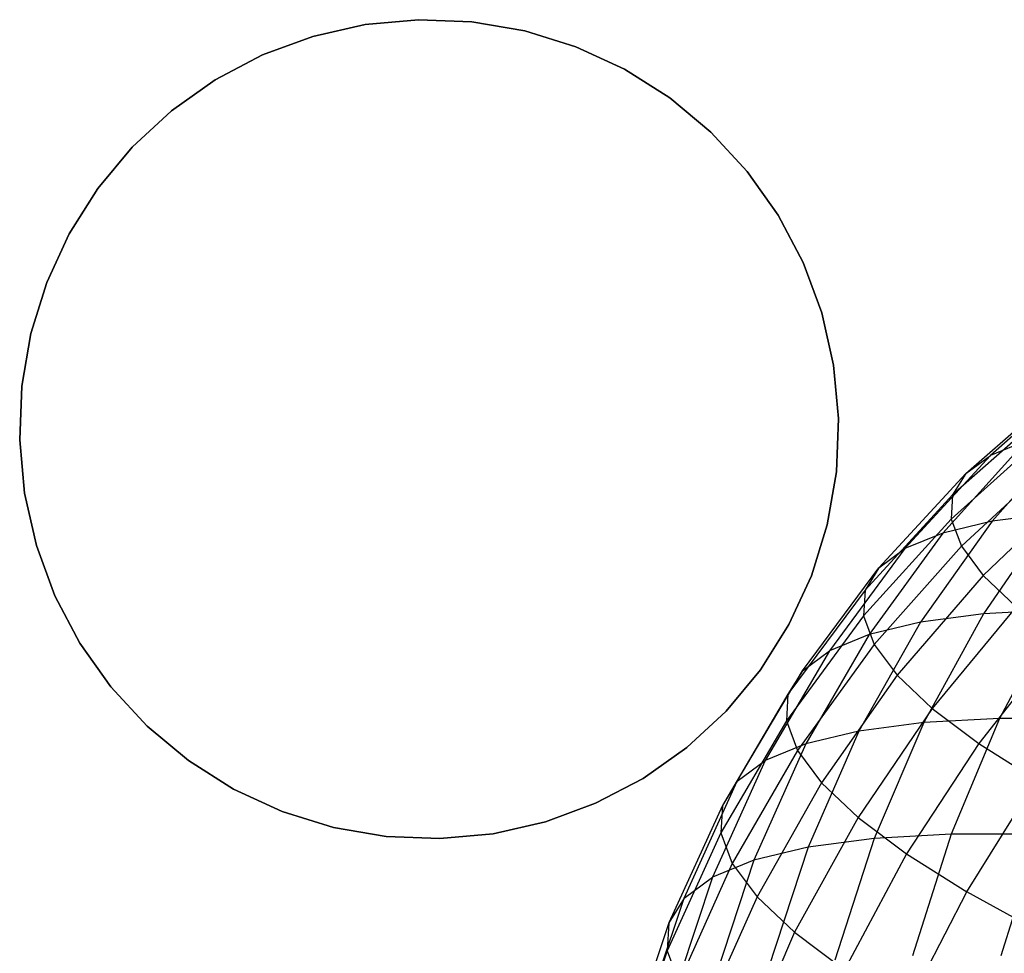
# Model space of a CAD drawing. Extents: x -11.4 to 11.4, y 1.8 to 24.6.
# Tile 85 of 199: x 1.237 to 1.995, y 14.35 to 15.068. Entities that reach past the tile are written whole.
import ezdxf

# ---------------------------------------------------------------- set-up
doc = ezdxf.new("R2010")
doc.units = 0
doc.header["$MEASUREMENT"] = 0
doc.layers.get('0').update_dxf_attribs({"color": 13, "linetype": 'CONTINUOUS'})

# ---------------------------------------------------------------- blocks, each defined once
blk = doc.blocks.new('GRUPUJ_4')
at = {"color": 0}
for p, q in [((12.86751, 13.21296, 62.90945), (12.90769, 13.22205, 62.90945)), ((12.90769, 13.22205, 63.06524), (12.86751, 13.21296, 63.06524)), ((12.86751, 13.21296, 62.90945), (12.90769, 13.22205, 62.90945)), ((12.90769, 13.22205, 63.06524), (12.86751, 13.21296, 63.06524)), ((12.90769, 13.22205, 62.90945), (12.94872, 13.22582, 62.90945)), ((12.94872, 13.22582, 63.06524), (12.90769, 13.22205, 63.06524)), ((12.90769, 13.22205, 62.90945), (12.94872, 13.22582, 62.90945)), ((12.94872, 13.22582, 63.06524), (12.90769, 13.22205, 63.06524)), ((12.90769, 13.22205, 62.90945), (12.90769, 13.22205, 63.06524)), ((12.90769, 13.22205, 62.90945), (12.90769, 13.22205, 63.06524)), ((12.94872, 13.22582, 62.90945), (12.98989, 13.2242, 62.90945)), ((12.94872, 13.22582, 62.90945), (12.98989, 13.2242, 62.90945)), ((12.94872, 13.22582, 62.90945), (12.94872, 13.22582, 63.06524)), ((12.98989, 13.2242, 63.06524), (12.94872, 13.22582, 63.06524)), ((12.98989, 13.2242, 63.06524), (12.94872, 13.22582, 63.06524)), ((12.94872, 13.22582, 62.90945), (12.94872, 13.22582, 63.06524)), ((12.98989, 13.2242, 62.90945), (13.03049, 13.21722, 62.90945)), ((12.98989, 13.2242, 62.90945), (13.03049, 13.21722, 62.90945)), ((12.98989, 13.2242, 62.90945), (12.98989, 13.2242, 63.06524)), ((13.03049, 13.21722, 63.06524), (12.98989, 13.2242, 63.06524)), ((12.98989, 13.2242, 62.90945), (12.98989, 13.2242, 63.06524)), ((13.03049, 13.21722, 63.06524), (12.98989, 13.2242, 63.06524)), ((13.03049, 13.21722, 62.90945), (13.06984, 13.205, 62.90945)), ((13.03049, 13.21722, 62.90945), (13.06984, 13.205, 62.90945)), ((13.03049, 13.21722, 62.90945), (13.03049, 13.21722, 63.06524)), ((13.06984, 13.205, 63.06524), (13.03049, 13.21722, 63.06524)), ((13.03049, 13.21722, 62.90945), (13.03049, 13.21722, 63.06524)), ((13.06984, 13.205, 63.06524), (13.03049, 13.21722, 63.06524)), ((12.82886, 13.1987, 62.90945), (12.86751, 13.21296, 62.90945)), ((12.86751, 13.21296, 63.06524), (12.82886, 13.1987, 63.06524)), ((12.82886, 13.1987, 62.90945), (12.86751, 13.21296, 62.90945)), ((12.86751, 13.21296, 63.06524), (12.82886, 13.1987, 63.06524)), ((12.86751, 13.21296, 62.90945), (12.86751, 13.21296, 63.06524)), ((12.86751, 13.21296, 62.90945), (12.86751, 13.21296, 63.06524)), ((13.06984, 13.205, 62.90945), (13.10725, 13.18775, 62.90945)), ((13.06984, 13.205, 62.90945), (13.06984, 13.205, 63.06524)), ((13.06984, 13.205, 62.90945), (13.10725, 13.18775, 62.90945)), ((13.06984, 13.205, 62.90945), (13.06984, 13.205, 63.06524)), ((13.10725, 13.18775, 63.06524), (13.06984, 13.205, 63.06524)), ((13.10725, 13.18775, 63.06524), (13.06984, 13.205, 63.06524)), ((12.7924, 13.17952, 62.90945), (12.82886, 13.1987, 62.90945)), ((12.82886, 13.1987, 63.06524), (12.7924, 13.17952, 63.06524)), ((12.7924, 13.17952, 62.90945), (12.82886, 13.1987, 62.90945)), ((12.82886, 13.1987, 63.06524), (12.7924, 13.17952, 63.06524)), ((12.82886, 13.1987, 62.90945), (12.82886, 13.1987, 63.06524)), ((12.82886, 13.1987, 62.90945), (12.82886, 13.1987, 63.06524)), ((13.10725, 13.18775, 62.90945), (13.14209, 13.16577, 62.90945)), ((13.10725, 13.18775, 62.90945), (13.10725, 13.18775, 63.06524)), ((13.10725, 13.18775, 62.90945), (13.14209, 13.16577, 62.90945)), ((13.10725, 13.18775, 62.90945), (13.10725, 13.18775, 63.06524)), ((13.14209, 13.16577, 63.06524), (13.10725, 13.18775, 63.06524)), ((13.14209, 13.16577, 63.06524), (13.10725, 13.18775, 63.06524)), ((12.75875, 13.15574, 62.90945), (12.7924, 13.17952, 62.90945)), ((12.7924, 13.17952, 63.06524), (12.75875, 13.15574, 63.06524)), ((12.75875, 13.15574, 62.90945), (12.7924, 13.17952, 62.90945)), ((12.7924, 13.17952, 63.06524), (12.75875, 13.15574, 63.06524)), ((12.7924, 13.17952, 62.90945), (12.7924, 13.17952, 63.06524)), ((12.7924, 13.17952, 62.90945), (12.7924, 13.17952, 63.06524)), ((13.14209, 13.16577, 62.90945), (13.17377, 13.13942, 62.90945)), ((13.14209, 13.16577, 62.90945), (13.14209, 13.16577, 63.06524)), ((13.14209, 13.16577, 62.90945), (13.17377, 13.13942, 62.90945)), ((13.14209, 13.16577, 62.90945), (13.14209, 13.16577, 63.06524)), ((13.17377, 13.13942, 63.06524), (13.14209, 13.16577, 63.06524)), ((13.17377, 13.13942, 63.06524), (13.14209, 13.16577, 63.06524)), ((12.7285, 13.12778, 62.90945), (12.75875, 13.15574, 62.90945)), ((12.75875, 13.15574, 63.06524), (12.7285, 13.12778, 63.06524)), ((12.7285, 13.12778, 62.90945), (12.75875, 13.15574, 62.90945)), ((12.75875, 13.15574, 63.06524), (12.7285, 13.12778, 63.06524)), ((12.75875, 13.15574, 62.90945), (12.75875, 13.15574, 63.06524)), ((12.75875, 13.15574, 62.90945), (12.75875, 13.15574, 63.06524)), ((13.17377, 13.13942, 62.90945), (13.20173, 13.10917, 62.90945)), ((13.17377, 13.13942, 62.90945), (13.20173, 13.10917, 62.90945)), ((13.17377, 13.13942, 62.90945), (13.17377, 13.13942, 63.06524)), ((13.20173, 13.10917, 63.06524), (13.17377, 13.13942, 63.06524)), ((13.17377, 13.13942, 62.90945), (13.17377, 13.13942, 63.06524)), ((13.20173, 13.10917, 63.06524), (13.17377, 13.13942, 63.06524)), ((12.70215, 13.0961, 62.90945), (12.7285, 13.12778, 62.90945)), ((12.7285, 13.12778, 63.06524), (12.70215, 13.0961, 63.06524)), ((12.70215, 13.0961, 62.90945), (12.7285, 13.12778, 62.90945)), ((12.7285, 13.12778, 63.06524), (12.70215, 13.0961, 63.06524)), ((12.7285, 13.12778, 62.90945), (12.7285, 13.12778, 63.06524)), ((12.7285, 13.12778, 62.90945), (12.7285, 13.12778, 63.06524)), ((13.20173, 13.10917, 62.90945), (13.22551, 13.07552, 62.90945)), ((13.20173, 13.10917, 62.90945), (13.22551, 13.07552, 62.90945)), ((13.20173, 13.10917, 62.90945), (13.20173, 13.10917, 63.06524)), ((13.22551, 13.07552, 63.06524), (13.20173, 13.10917, 63.06524)), ((13.20173, 13.10917, 62.90945), (13.20173, 13.10917, 63.06524)), ((13.22551, 13.07552, 63.06524), (13.20173, 13.10917, 63.06524)), ((12.68017, 13.06126, 62.90945), (12.70215, 13.0961, 62.90945)), ((12.70215, 13.0961, 63.06524), (12.68017, 13.06126, 63.06524)), ((12.68017, 13.06126, 62.90945), (12.70215, 13.0961, 62.90945)), ((12.70215, 13.0961, 63.06524), (12.68017, 13.06126, 63.06524)), ((12.70215, 13.0961, 62.90945), (12.70215, 13.0961, 63.06524)), ((12.70215, 13.0961, 62.90945), (12.70215, 13.0961, 63.06524)), ((13.22551, 13.07552, 62.90945), (13.24469, 13.03906, 62.90945)), ((13.22551, 13.07552, 62.90945), (13.22551, 13.07552, 63.06524)), ((13.24469, 13.03906, 63.06524), (13.22551, 13.07552, 63.06524)), ((13.22551, 13.07552, 62.90945), (13.24469, 13.03906, 62.90945)), ((13.22551, 13.07552, 62.90945), (13.22551, 13.07552, 63.06524)), ((13.24469, 13.03906, 63.06524), (13.22551, 13.07552, 63.06524)), ((12.66292, 13.02385, 62.90945), (12.68017, 13.06126, 62.90945)), ((12.68017, 13.06126, 63.06524), (12.66292, 13.02385, 63.06524)), ((12.66292, 13.02385, 62.90945), (12.68017, 13.06126, 62.90945)), ((12.68017, 13.06126, 63.06524), (12.66292, 13.02385, 63.06524)), ((12.68017, 13.06126, 62.90945), (12.68017, 13.06126, 63.06524)), ((12.68017, 13.06126, 62.90945), (12.68017, 13.06126, 63.06524)), ((13.24469, 13.03906, 62.90945), (13.25895, 13.00041, 62.90945)), ((13.24469, 13.03906, 62.90945), (13.25895, 13.00041, 62.90945)), ((13.24469, 13.03906, 62.90945), (13.24469, 13.03906, 63.06524)), ((13.25895, 13.00041, 63.06524), (13.24469, 13.03906, 63.06524)), ((13.25895, 13.00041, 63.06524), (13.24469, 13.03906, 63.06524)), ((13.24469, 13.03906, 62.90945), (13.24469, 13.03906, 63.06524)), ((12.6507, 12.9845, 62.90945), (12.66292, 13.02385, 62.90945)), ((12.66292, 13.02385, 63.06524), (12.6507, 12.9845, 63.06524)), ((12.6507, 12.9845, 62.90945), (12.66292, 13.02385, 62.90945)), ((12.66292, 13.02385, 63.06524), (12.6507, 12.9845, 63.06524)), ((12.66292, 13.02385, 62.90945), (12.66292, 13.02385, 63.06524)), ((12.66292, 13.02385, 62.90945), (12.66292, 13.02385, 63.06524)), ((13.25895, 13.00041, 62.90945), (13.26804, 12.96022, 62.90945)), ((13.25895, 13.00041, 62.90945), (13.26804, 12.96022, 62.90945)), ((13.25895, 13.00041, 62.90945), (13.25895, 13.00041, 63.06524)), ((13.26804, 12.96022, 63.06524), (13.25895, 13.00041, 63.06524)), ((13.25895, 13.00041, 62.90945), (13.25895, 13.00041, 63.06524)), ((13.26804, 12.96022, 63.06524), (13.25895, 13.00041, 63.06524)), ((12.64372, 12.9439, 62.90945), (12.6507, 12.9845, 62.90945)), ((12.6507, 12.9845, 63.06524), (12.64372, 12.9439, 63.06524)), ((12.64372, 12.9439, 62.90945), (12.6507, 12.9845, 62.90945)), ((12.6507, 12.9845, 63.06524), (12.64372, 12.9439, 63.06524)), ((12.6507, 12.9845, 62.90945), (12.6507, 12.9845, 63.06524)), ((12.6507, 12.9845, 62.90945), (12.6507, 12.9845, 63.06524)), ((13.26804, 12.96022, 62.90945), (13.27181, 12.9192, 62.90945)), ((13.26804, 12.96022, 62.90945), (13.27181, 12.9192, 62.90945)), ((13.26804, 12.96022, 62.90945), (13.26804, 12.96022, 63.06524)), ((13.27181, 12.9192, 63.06524), (13.26804, 12.96022, 63.06524)), ((13.26804, 12.96022, 62.90945), (13.26804, 12.96022, 63.06524)), ((13.27181, 12.9192, 63.06524), (13.26804, 12.96022, 63.06524)), ((13.46148, 12.95471, 4.26185), (13.38864, 12.89069, 4.29159)), ((13.46148, 12.95471, 4.26185), (13.38864, 12.89069, 4.29159)), ((12.6421, 12.90273, 62.90945), (12.64372, 12.9439, 62.90945)), ((12.64372, 12.9439, 63.06524), (12.6421, 12.90273, 63.06524)), ((12.6421, 12.90273, 62.90945), (12.64372, 12.9439, 62.90945)), ((12.64372, 12.9439, 63.06524), (12.6421, 12.90273, 63.06524)), ((12.64372, 12.9439, 62.90945), (12.64372, 12.9439, 63.06524)), ((12.64372, 12.9439, 62.90945), (12.64372, 12.9439, 63.06524)), ((13.3697, 12.87676, 4.2064), (13.44381, 12.94171, 4.18237)), ((13.3697, 12.87676, 4.2064), (13.44381, 12.94171, 4.18237)), ((13.27181, 12.9192, 62.90945), (13.27019, 12.87803, 62.90945)), ((13.27181, 12.9192, 62.90945), (13.27019, 12.87803, 62.90945)), ((13.27019, 12.87803, 63.06524), (13.27181, 12.9192, 63.06524)), ((13.27019, 12.87803, 63.06524), (13.27181, 12.9192, 63.06524)), ((13.27181, 12.9192, 62.90945), (13.27181, 12.9192, 63.06524)), ((13.27181, 12.9192, 62.90945), (13.27181, 12.9192, 63.06524)), ((13.43439, 12.92643, 4.10189), (13.35961, 12.86039, 4.12014)), ((13.43439, 12.92643, 4.10189), (13.35961, 12.86039, 4.12014)), ((13.43335, 12.90904, 4.0213), (13.35849, 12.84174, 4.03377)), ((13.43335, 12.90904, 4.0213), (13.35849, 12.84174, 4.03377)), ((13.45218, 12.91063, 4.45505), (13.39003, 12.84012, 4.49318)), ((13.45218, 12.91063, 4.45505), (13.39003, 12.84012, 4.49318)), ((12.64587, 12.8617, 62.90945), (12.6421, 12.90273, 62.90945)), ((12.6421, 12.90273, 63.06524), (12.64587, 12.8617, 63.06524)), ((12.64587, 12.8617, 62.90945), (12.6421, 12.90273, 62.90945)), ((12.6421, 12.90273, 63.06524), (12.64587, 12.8617, 63.06524)), ((12.6421, 12.90273, 62.90945), (12.6421, 12.90273, 63.06524)), ((12.6421, 12.90273, 62.90945), (12.6421, 12.90273, 63.06524)), ((13.41624, 12.90202, 4.37478), (13.35206, 12.83103, 4.40838)), ((13.41624, 12.90202, 4.37478), (13.35206, 12.83103, 4.40838)), ((13.41624, 12.90202, 4.37478), (13.38864, 12.89069, 4.29159)), ((13.41624, 12.90202, 4.37478), (13.38864, 12.89069, 4.29159)), ((13.38864, 12.89069, 4.29159), (13.32291, 12.81906, 4.3205)), ((13.38864, 12.89069, 4.29159), (13.32291, 12.81906, 4.3205)), ((13.44068, 12.88971, 3.94147), (13.36635, 12.82103, 3.94821)), ((13.44068, 12.88971, 3.94147), (13.36635, 12.82103, 3.94821)), ((13.3697, 12.87676, 4.2064), (13.38864, 12.89069, 4.29159)), ((13.3697, 12.87676, 4.2064), (13.38864, 12.89069, 4.29159)), ((13.27019, 12.87803, 62.90945), (13.26321, 12.83743, 62.90945)), ((13.27019, 12.87803, 62.90945), (13.26321, 12.83743, 62.90945)), ((13.26321, 12.83743, 63.06524), (13.27019, 12.87803, 63.06524)), ((13.26321, 12.83743, 63.06524), (13.27019, 12.87803, 63.06524)), ((13.27019, 12.87803, 62.90945), (13.27019, 12.87803, 63.06524)), ((13.27019, 12.87803, 62.90945), (13.27019, 12.87803, 63.06524)), ((13.3029, 12.80434, 4.23051), (13.3697, 12.87676, 4.2064)), ((13.3029, 12.80434, 4.23051), (13.3697, 12.87676, 4.2064)), ((13.3697, 12.87676, 4.2064), (13.35961, 12.86039, 4.12014)), ((13.3697, 12.87676, 4.2064), (13.35961, 12.86039, 4.12014)), ((13.45631, 12.86868, 3.86329), (13.3831, 12.79849, 3.86442)), ((13.45631, 12.86868, 3.86329), (13.3831, 12.79849, 3.86442)), ((12.65496, 12.82152, 62.90945), (12.64587, 12.8617, 62.90945)), ((12.64587, 12.8617, 63.06524), (12.65496, 12.82152, 63.06524)), ((12.65496, 12.82152, 62.90945), (12.64587, 12.8617, 62.90945)), ((12.64587, 12.8617, 63.06524), (12.65496, 12.82152, 63.06524)), ((12.64587, 12.8617, 62.90945), (12.64587, 12.8617, 63.06524)), ((12.64587, 12.8617, 62.90945), (12.64587, 12.8617, 63.06524)), ((13.35961, 12.86039, 4.12014), (13.29224, 12.78704, 4.1394)), ((13.35961, 12.86039, 4.12014), (13.29224, 12.78704, 4.1394)), ((13.35961, 12.86039, 4.12014), (13.35849, 12.84174, 4.03377)), ((13.35961, 12.86039, 4.12014), (13.35849, 12.84174, 4.03377)), ((13.4364, 12.84623, 4.57397), (13.38332, 12.7689, 4.61259)), ((13.4364, 12.84623, 4.57397), (13.38332, 12.7689, 4.61259)), ((13.4364, 12.84623, 4.57397), (13.39003, 12.84012, 4.49318)), ((13.4364, 12.84623, 4.57397), (13.39003, 12.84012, 4.49318)), ((13.26321, 12.83743, 62.90945), (13.25099, 12.79808, 62.90945)), ((13.26321, 12.83743, 62.90945), (13.25099, 12.79808, 62.90945)), ((13.25099, 12.79808, 63.06524), (13.26321, 12.83743, 63.06524)), ((13.25099, 12.79808, 63.06524), (13.26321, 12.83743, 63.06524)), ((13.26321, 12.83743, 62.90945), (13.26321, 12.83743, 63.06524)), ((13.26321, 12.83743, 62.90945), (13.26321, 12.83743, 63.06524)), ((13.35849, 12.84174, 4.03377), (13.29106, 12.76735, 4.04815)), ((13.35849, 12.84174, 4.03377), (13.29106, 12.76735, 4.04815)), ((13.39003, 12.84012, 4.49318), (13.33497, 12.76253, 4.52834)), ((13.39003, 12.84012, 4.49318), (13.33497, 12.76253, 4.52834)), ((13.39003, 12.84012, 4.49318), (13.35206, 12.83103, 4.40838)), ((13.39003, 12.84012, 4.49318), (13.35206, 12.83103, 4.40838)), ((13.35849, 12.84174, 4.03377), (13.36635, 12.82103, 3.94821)), ((13.35849, 12.84174, 4.03377), (13.36635, 12.82103, 3.94821)), ((13.35206, 12.83103, 4.40838), (13.29538, 12.75305, 4.43992)), ((13.35206, 12.83103, 4.40838), (13.29538, 12.75305, 4.43992)), ((13.35206, 12.83103, 4.40838), (13.32291, 12.81906, 4.3205)), ((13.35206, 12.83103, 4.40838), (13.32291, 12.81906, 4.3205)), ((12.66922, 12.78287, 62.90945), (12.65496, 12.82152, 62.90945)), ((12.65496, 12.82152, 63.06524), (12.66922, 12.78287, 63.06524)), ((12.65496, 12.82152, 62.90945), (12.65496, 12.82152, 63.06524)), ((12.66922, 12.78287, 62.90945), (12.65496, 12.82152, 62.90945)), ((12.65496, 12.82152, 63.06524), (12.66922, 12.78287, 63.06524)), ((12.65496, 12.82152, 62.90945), (12.65496, 12.82152, 63.06524)), ((13.36635, 12.82103, 3.94821), (13.29936, 12.74547, 3.95778)), ((13.36635, 12.82103, 3.94821), (13.29936, 12.74547, 3.95778)), ((13.36635, 12.82103, 3.94821), (13.3831, 12.79849, 3.86442)), ((13.36635, 12.82103, 3.94821), (13.3831, 12.79849, 3.86442)), ((13.32291, 12.81906, 4.3205), (13.26499, 12.74057, 4.34829)), ((13.32291, 12.81906, 4.3205), (13.26499, 12.74057, 4.34829)), ((13.3029, 12.80434, 4.23051), (13.32291, 12.81906, 4.3205)), ((13.3029, 12.80434, 4.23051), (13.32291, 12.81906, 4.3205)), ((13.25099, 12.79808, 62.90945), (13.23374, 12.76067, 62.90945)), ((13.25099, 12.79808, 62.90945), (13.23374, 12.76067, 62.90945)), ((13.23374, 12.76067, 63.06524), (13.25099, 12.79808, 63.06524)), ((13.23374, 12.76067, 63.06524), (13.25099, 12.79808, 63.06524)), ((13.24412, 12.72522, 4.25445), (13.3029, 12.80434, 4.23051)), ((13.24412, 12.72522, 4.25445), (13.3029, 12.80434, 4.23051)), ((13.25099, 12.79808, 62.90945), (13.25099, 12.79808, 63.06524)), ((13.25099, 12.79808, 62.90945), (13.25099, 12.79808, 63.06524)), ((13.3029, 12.80434, 4.23051), (13.29224, 12.78704, 4.1394)), ((13.3029, 12.80434, 4.23051), (13.29224, 12.78704, 4.1394)), ((13.3831, 12.79849, 3.86442), (13.31705, 12.72166, 3.86926)), ((13.3831, 12.79849, 3.86442), (13.31705, 12.72166, 3.86926)), ((13.40856, 12.77435, 3.78331), (13.3831, 12.79849, 3.86442)), ((13.40856, 12.77435, 3.78331), (13.3831, 12.79849, 3.86442)), ((12.6884, 12.74641, 62.90945), (12.66922, 12.78287, 62.90945)), ((12.66922, 12.78287, 63.06524), (12.6884, 12.74641, 63.06524)), ((12.66922, 12.78287, 62.90945), (12.66922, 12.78287, 63.06524)), ((12.6884, 12.74641, 62.90945), (12.66922, 12.78287, 62.90945)), ((12.66922, 12.78287, 63.06524), (12.6884, 12.74641, 63.06524)), ((12.66922, 12.78287, 62.90945), (12.66922, 12.78287, 63.06524)), ((13.29224, 12.78704, 4.1394), (13.23301, 12.70718, 4.15945)), ((13.29224, 12.78704, 4.1394), (13.23301, 12.70718, 4.15945)), ((13.29224, 12.78704, 4.1394), (13.29106, 12.76735, 4.04815)), ((13.29224, 12.78704, 4.1394), (13.29106, 12.76735, 4.04815)), ((13.38332, 12.7689, 4.61259), (13.33497, 12.76253, 4.52834)), ((13.38332, 12.7689, 4.61259), (13.33497, 12.76253, 4.52834)), ((13.38332, 12.7689, 4.61259), (13.33741, 12.68525, 4.64697)), ((13.38332, 12.7689, 4.61259), (13.33741, 12.68525, 4.64697)), ((13.40856, 12.77435, 3.78331), (13.34395, 12.69616, 3.78358)), ((13.40856, 12.77435, 3.78331), (13.34395, 12.69616, 3.78358)), ((13.4399, 12.7721, 4.69174), (13.38332, 12.7689, 4.61259)), ((13.4399, 12.7721, 4.69174), (13.38332, 12.7689, 4.61259)), ((13.4399, 12.7721, 4.69174), (13.39571, 12.68854, 4.72852)), ((13.4399, 12.7721, 4.69174), (13.39571, 12.68854, 4.72852)), ((13.23374, 12.76067, 62.90945), (13.21176, 12.72583, 62.90945)), ((13.23374, 12.76067, 62.90945), (13.21176, 12.72583, 62.90945)), ((13.21176, 12.72583, 63.06524), (13.23374, 12.76067, 63.06524)), ((13.21176, 12.72583, 63.06524), (13.23374, 12.76067, 63.06524)), ((13.29106, 12.76735, 4.04815), (13.23177, 12.68665, 4.0643)), ((13.29106, 12.76735, 4.04815), (13.23177, 12.68665, 4.0643)), ((13.23374, 12.76067, 62.90945), (13.23374, 12.76067, 63.06524)), ((13.23374, 12.76067, 62.90945), (13.23374, 12.76067, 63.06524)), ((13.33497, 12.76253, 4.52834), (13.2876, 12.67868, 4.56017)), ((13.33497, 12.76253, 4.52834), (13.2876, 12.67868, 4.56017)), ((13.29106, 12.76735, 4.04815), (13.29936, 12.74547, 3.95778)), ((13.29106, 12.76735, 4.04815), (13.29936, 12.74547, 3.95778)), ((13.33497, 12.76253, 4.52834), (13.29538, 12.75305, 4.43992)), ((13.33497, 12.76253, 4.52834), (13.29538, 12.75305, 4.43992)), ((13.29538, 12.75305, 4.43992), (13.24681, 12.66891, 4.46906)), ((13.29538, 12.75305, 4.43992), (13.24681, 12.66891, 4.46906)), ((13.29538, 12.75305, 4.43992), (13.26499, 12.74057, 4.34829)), ((13.29538, 12.75305, 4.43992), (13.26499, 12.74057, 4.34829)), ((12.71218, 12.71276, 62.90945), (12.6884, 12.74641, 62.90945)), ((12.6884, 12.74641, 63.06524), (12.71218, 12.71276, 63.06524)), ((12.71218, 12.71276, 62.90945), (12.6884, 12.74641, 62.90945)), ((12.6884, 12.74641, 63.06524), (12.71218, 12.71276, 63.06524)), ((12.6884, 12.74641, 62.90945), (12.6884, 12.74641, 63.06524)), ((12.6884, 12.74641, 62.90945), (12.6884, 12.74641, 63.06524)), ((13.29936, 12.74547, 3.95778), (13.24043, 12.66384, 3.97006)), ((13.29936, 12.74547, 3.95778), (13.24043, 12.66384, 3.97006)), ((13.29936, 12.74547, 3.95778), (13.31705, 12.72166, 3.86926)), ((13.29936, 12.74547, 3.95778), (13.31705, 12.72166, 3.86926)), ((13.44245, 12.7489, 3.70576), (13.37975, 12.66927, 3.70167)), ((13.44245, 12.7489, 3.70576), (13.37975, 12.66927, 3.70167)), ((13.26499, 12.74057, 4.34829), (13.21549, 12.65605, 4.37465)), ((13.26499, 12.74057, 4.34829), (13.21549, 12.65605, 4.37465)), ((13.24412, 12.72522, 4.25445), (13.26499, 12.74057, 4.34829)), ((13.24412, 12.72522, 4.25445), (13.26499, 12.74057, 4.34829)), ((13.21176, 12.72583, 62.90945), (13.18541, 12.69415, 62.90945)), ((13.21176, 12.72583, 62.90945), (13.18541, 12.69415, 62.90945)), ((13.18541, 12.69415, 63.06524), (13.21176, 12.72583, 63.06524)), ((13.18541, 12.69415, 63.06524), (13.21176, 12.72583, 63.06524)), ((13.19399, 12.64024, 4.27797), (13.24412, 12.72522, 4.25445)), ((13.19399, 12.64024, 4.27797), (13.24412, 12.72522, 4.25445)), ((13.21176, 12.72583, 62.90945), (13.21176, 12.72583, 63.06524)), ((13.21176, 12.72583, 62.90945), (13.21176, 12.72583, 63.06524)), ((13.24412, 12.72522, 4.25445), (13.23301, 12.70718, 4.15945)), ((13.24412, 12.72522, 4.25445), (13.23301, 12.70718, 4.15945)), ((13.31705, 12.72166, 3.86926), (13.25888, 12.63901, 3.87777)), ((13.31705, 12.72166, 3.86926), (13.25888, 12.63901, 3.87777)), ((13.34395, 12.69616, 3.78358), (13.31705, 12.72166, 3.86926)), ((13.34395, 12.69616, 3.78358), (13.31705, 12.72166, 3.86926)), ((12.74014, 12.68251, 62.90945), (12.71218, 12.71276, 62.90945)), ((12.71218, 12.71276, 63.06524), (12.74014, 12.68251, 63.06524)), ((12.74014, 12.68251, 62.90945), (12.71218, 12.71276, 62.90945)), ((12.71218, 12.71276, 63.06524), (12.74014, 12.68251, 63.06524)), ((12.71218, 12.71276, 62.90945), (12.71218, 12.71276, 63.06524)), ((12.71218, 12.71276, 62.90945), (12.71218, 12.71276, 63.06524)), ((13.23301, 12.70718, 4.15945), (13.18254, 12.62166, 4.18007)), ((13.23301, 12.70718, 4.15945), (13.18254, 12.62166, 4.18007)), ((13.23301, 12.70718, 4.15945), (13.23177, 12.68665, 4.0643)), ((13.23301, 12.70718, 4.15945), (13.23177, 12.68665, 4.0643)), ((13.18541, 12.69415, 62.90945), (13.15516, 12.66619, 62.90945)), ((13.18541, 12.69415, 62.90945), (13.15516, 12.66619, 62.90945)), ((13.15516, 12.66619, 63.06524), (13.18541, 12.69415, 63.06524)), ((13.15516, 12.66619, 63.06524), (13.18541, 12.69415, 63.06524)), ((13.18541, 12.69415, 62.90945), (13.18541, 12.69415, 63.06524)), ((13.18541, 12.69415, 62.90945), (13.18541, 12.69415, 63.06524)), ((13.34395, 12.69616, 3.78358), (13.28693, 12.61242, 3.78842)), ((13.34395, 12.69616, 3.78358), (13.28693, 12.61242, 3.78842)), ((13.34395, 12.69616, 3.78358), (13.37975, 12.66927, 3.70167)), ((13.34395, 12.69616, 3.78358), (13.37975, 12.66927, 3.70167)), ((13.23177, 12.68665, 4.0643), (13.18126, 12.6005, 4.08204)), ((13.23177, 12.68665, 4.0643), (13.18126, 12.6005, 4.08204)), ((13.23177, 12.68665, 4.0643), (13.24043, 12.66384, 3.97006)), ((13.23177, 12.68665, 4.0643), (13.24043, 12.66384, 3.97006)), ((13.33741, 12.68525, 4.64697), (13.2876, 12.67868, 4.56017)), ((13.33741, 12.68525, 4.64697), (13.2876, 12.67868, 4.56017)), ((13.33741, 12.68525, 4.64697), (13.29916, 12.59616, 4.67676)), ((13.33741, 12.68525, 4.64697), (13.29916, 12.59616, 4.67676)), ((13.39571, 12.68854, 4.72852), (13.33741, 12.68525, 4.64697)), ((13.39571, 12.68854, 4.72852), (13.33741, 12.68525, 4.64697)), ((13.39571, 12.68854, 4.72852), (13.35855, 12.59952, 4.75985)), ((13.39571, 12.68854, 4.72852), (13.35855, 12.59952, 4.75985)), ((13.46185, 12.68854, 4.80392), (13.39571, 12.68854, 4.72852)), ((13.46185, 12.68854, 4.80392), (13.39571, 12.68854, 4.72852)), ((12.77182, 12.65616, 62.90945), (12.74014, 12.68251, 62.90945)), ((12.74014, 12.68251, 63.06524), (12.77182, 12.65616, 63.06524)), ((12.74014, 12.68251, 62.90945), (12.74014, 12.68251, 63.06524)), ((12.77182, 12.65616, 62.90945), (12.74014, 12.68251, 62.90945)), ((12.74014, 12.68251, 63.06524), (12.77182, 12.65616, 63.06524)), ((12.74014, 12.68251, 62.90945), (12.74014, 12.68251, 63.06524)), ((13.2876, 12.67868, 4.56017), (13.24681, 12.66891, 4.46906)), ((13.2876, 12.67868, 4.56017), (13.24681, 12.66891, 4.46906)), ((13.2876, 12.67868, 4.56017), (13.2484, 12.58946, 4.58832)), ((13.2876, 12.67868, 4.56017), (13.2484, 12.58946, 4.58832)), ((13.37975, 12.66927, 3.70167), (13.32426, 12.58438, 3.70301)), ((13.37975, 12.66927, 3.70167), (13.32426, 12.58438, 3.70301)), ((13.37975, 12.66927, 3.70167), (13.42407, 12.64127, 3.62442)), ((13.37975, 12.66927, 3.70167), (13.42407, 12.64127, 3.62442)), ((13.15516, 12.66619, 62.90945), (13.12151, 12.64241, 62.90945)), ((13.15516, 12.66619, 62.90945), (13.12151, 12.64241, 62.90945)), ((13.12151, 12.64241, 63.06524), (13.15516, 12.66619, 63.06524)), ((13.12151, 12.64241, 63.06524), (13.15516, 12.66619, 63.06524)), ((13.15516, 12.66619, 62.90945), (13.15516, 12.66619, 63.06524)), ((13.15516, 12.66619, 62.90945), (13.15516, 12.66619, 63.06524)), ((13.24043, 12.66384, 3.97006), (13.19018, 12.57699, 3.98494)), ((13.24043, 12.66384, 3.97006), (13.19018, 12.57699, 3.98494)), ((13.24681, 12.66891, 4.46906), (13.20684, 12.57951, 4.4955)), ((13.24681, 12.66891, 4.46906), (13.20684, 12.57951, 4.4955)), ((13.24681, 12.66891, 4.46906), (13.21549, 12.65605, 4.37465)), ((13.24681, 12.66891, 4.46906), (13.21549, 12.65605, 4.37465)), ((13.24043, 12.66384, 3.97006), (13.25888, 12.63901, 3.87777)), ((13.24043, 12.66384, 3.97006), (13.25888, 12.63901, 3.87777)), ((12.80666, 12.63418, 62.90945), (12.77182, 12.65616, 62.90945)), ((12.80666, 12.63418, 62.90945), (12.77182, 12.65616, 62.90945)), ((12.77182, 12.65616, 63.06524), (12.80666, 12.63418, 63.06524)), ((12.77182, 12.65616, 62.90945), (12.77182, 12.65616, 63.06524)), ((12.77182, 12.65616, 62.90945), (12.77182, 12.65616, 63.06524)), ((12.77182, 12.65616, 63.06524), (12.80666, 12.63418, 63.06524)), ((13.21549, 12.65605, 4.37465), (13.17494, 12.56641, 4.39931)), ((13.21549, 12.65605, 4.37465), (13.17494, 12.56641, 4.39931)), ((13.19399, 12.64024, 4.27797), (13.21549, 12.65605, 4.37465)), ((13.19399, 12.64024, 4.27797), (13.21549, 12.65605, 4.37465)), ((13.12151, 12.64241, 62.90945), (13.08505, 12.62323, 62.90945)), ((13.12151, 12.64241, 62.90945), (13.08505, 12.62323, 62.90945)), ((13.08505, 12.62323, 63.06524), (13.12151, 12.64241, 63.06524)), ((13.08505, 12.62323, 63.06524), (13.12151, 12.64241, 63.06524)), ((13.12151, 12.64241, 62.90945), (13.12151, 12.64241, 63.06524)), ((13.12151, 12.64241, 62.90945), (13.12151, 12.64241, 63.06524)), ((13.15303, 12.5503, 4.3008), (13.19399, 12.64024, 4.27797)), ((13.15303, 12.5503, 4.3008), (13.19399, 12.64024, 4.27797)), ((13.19399, 12.64024, 4.27797), (13.18254, 12.62166, 4.18007)), ((13.19399, 12.64024, 4.27797), (13.18254, 12.62166, 4.18007)), ((13.25888, 12.63901, 3.87777), (13.20919, 12.55141, 3.88985)), ((13.25888, 12.63901, 3.87777), (13.20919, 12.55141, 3.88985)), ((13.28693, 12.61242, 3.78842), (13.25888, 12.63901, 3.87777)), ((13.28693, 12.61242, 3.78842), (13.25888, 12.63901, 3.87777)), ((13.37047, 12.55518, 3.62246), (13.42407, 12.64127, 3.62442)), ((13.37047, 12.55518, 3.62246), (13.42407, 12.64127, 3.62442)), ((12.84407, 12.61693, 62.90945), (12.80666, 12.63418, 62.90945)), ((12.80666, 12.63418, 62.90945), (12.80666, 12.63418, 63.06524)), ((12.84407, 12.61693, 62.90945), (12.80666, 12.63418, 62.90945)), ((12.80666, 12.63418, 63.06524), (12.84407, 12.61693, 63.06524)), ((12.80666, 12.63418, 62.90945), (12.80666, 12.63418, 63.06524)), ((12.80666, 12.63418, 63.06524), (12.84407, 12.61693, 63.06524)), ((12.88342, 12.60471, 62.90945), (12.84407, 12.61693, 62.90945)), ((12.84407, 12.61693, 62.90945), (12.84407, 12.61693, 63.06524)), ((12.88342, 12.60471, 62.90945), (12.84407, 12.61693, 62.90945)), ((12.84407, 12.61693, 63.06524), (12.88342, 12.60471, 63.06524)), ((12.84407, 12.61693, 62.90945), (12.84407, 12.61693, 63.06524)), ((12.84407, 12.61693, 63.06524), (12.88342, 12.60471, 63.06524)), ((13.08505, 12.62323, 62.90945), (13.0464, 12.60897, 62.90945)), ((13.08505, 12.62323, 62.90945), (13.0464, 12.60897, 62.90945)), ((13.0464, 12.60897, 63.06524), (13.08505, 12.62323, 63.06524)), ((13.0464, 12.60897, 63.06524), (13.08505, 12.62323, 63.06524)), ((13.08505, 12.62323, 62.90945), (13.08505, 12.62323, 63.06524)), ((13.08505, 12.62323, 62.90945), (13.08505, 12.62323, 63.06524)), ((13.18254, 12.62166, 4.18007), (13.14136, 12.53137, 4.20106)), ((13.18254, 12.62166, 4.18007), (13.14136, 12.53137, 4.20106)), ((13.18254, 12.62166, 4.18007), (13.18126, 12.6005, 4.08204)), ((13.18254, 12.62166, 4.18007), (13.18126, 12.6005, 4.08204)), ((13.0464, 12.60897, 62.90945), (13.00621, 12.59988, 62.90945)), ((13.0464, 12.60897, 62.90945), (13.00621, 12.59988, 62.90945)), ((13.00621, 12.59988, 63.06524), (13.0464, 12.60897, 63.06524)), ((13.00621, 12.59988, 63.06524), (13.0464, 12.60897, 63.06524)), ((13.0464, 12.60897, 62.90945), (13.0464, 12.60897, 63.06524)), ((13.0464, 12.60897, 62.90945), (13.0464, 12.60897, 63.06524)), ((13.28693, 12.61242, 3.78842), (13.23809, 12.52402, 3.79779)), ((13.28693, 12.61242, 3.78842), (13.23809, 12.52402, 3.79779)), ((13.28693, 12.61242, 3.78842), (13.32426, 12.58438, 3.70301)), ((13.28693, 12.61242, 3.78842), (13.32426, 12.58438, 3.70301)), ((12.92402, 12.59773, 62.90945), (12.88342, 12.60471, 62.90945)), ((12.92402, 12.59773, 62.90945), (12.88342, 12.60471, 62.90945)), ((12.88342, 12.60471, 63.06524), (12.92402, 12.59773, 63.06524)), ((12.88342, 12.60471, 62.90945), (12.88342, 12.60471, 63.06524)), ((12.88342, 12.60471, 62.90945), (12.88342, 12.60471, 63.06524)), ((12.88342, 12.60471, 63.06524), (12.92402, 12.59773, 63.06524)), ((12.96519, 12.59611, 62.90945), (12.92402, 12.59773, 62.90945)), ((12.92402, 12.59773, 62.90945), (12.92402, 12.59773, 63.06524)), ((12.96519, 12.59611, 62.90945), (12.92402, 12.59773, 62.90945)), ((12.92402, 12.59773, 63.06524), (12.96519, 12.59611, 63.06524)), ((12.92402, 12.59773, 62.90945), (12.92402, 12.59773, 63.06524)), ((12.92402, 12.59773, 63.06524), (12.96519, 12.59611, 63.06524)), ((13.00621, 12.59988, 62.90945), (12.96519, 12.59611, 62.90945)), ((13.00621, 12.59988, 62.90945), (12.96519, 12.59611, 62.90945)), ((12.96519, 12.59611, 63.06524), (13.00621, 12.59988, 63.06524)), ((12.96519, 12.59611, 63.06524), (13.00621, 12.59988, 63.06524)), ((12.96519, 12.59611, 62.90945), (12.96519, 12.59611, 63.06524)), ((12.96519, 12.59611, 62.90945), (12.96519, 12.59611, 63.06524)), ((13.00621, 12.59988, 62.90945), (13.00621, 12.59988, 63.06524)), ((13.00621, 12.59988, 62.90945), (13.00621, 12.59988, 63.06524)), ((13.18126, 12.6005, 4.08204), (13.14007, 12.50981, 4.10118)), ((13.18126, 12.6005, 4.08204), (13.14007, 12.50981, 4.10118)), ((13.18126, 12.6005, 4.08204), (13.19018, 12.57699, 3.98494)), ((13.18126, 12.6005, 4.08204), (13.19018, 12.57699, 3.98494)), ((13.29916, 12.59616, 4.67676), (13.2484, 12.58946, 4.58832)), ((13.29916, 12.59616, 4.67676), (13.2484, 12.58946, 4.58832)), ((13.29916, 12.59616, 4.67676), (13.26896, 12.50257, 4.70164)), ((13.29916, 12.59616, 4.67676), (13.26896, 12.50257, 4.70164)), ((13.35855, 12.59952, 4.75985), (13.29916, 12.59616, 4.67676)), ((13.35855, 12.59952, 4.75985), (13.29916, 12.59616, 4.67676)), ((13.35855, 12.59952, 4.75985), (13.32883, 12.50596, 4.78538)), ((13.35855, 12.59952, 4.75985), (13.32883, 12.50596, 4.78538)), ((13.42594, 12.59951, 4.83667), (13.35855, 12.59952, 4.75985)), ((13.42594, 12.59951, 4.83667), (13.35855, 12.59952, 4.75985)), ((13.42594, 12.59951, 4.83667), (13.39674, 12.50595, 4.8628)), ((13.42594, 12.59951, 4.83667), (13.39674, 12.50595, 4.8628)), ((13.2484, 12.58946, 4.58832), (13.20684, 12.57951, 4.4955)), ((13.2484, 12.58946, 4.58832), (13.20684, 12.57951, 4.4955)), ((13.2484, 12.58946, 4.58832), (13.21781, 12.49583, 4.6125)), ((13.2484, 12.58946, 4.58832), (13.21781, 12.49583, 4.6125)), ((13.20684, 12.57951, 4.4955), (13.17494, 12.56641, 4.39931)), ((13.20684, 12.57951, 4.4955), (13.17494, 12.56641, 4.39931)), ((13.20684, 12.57951, 4.4955), (13.17592, 12.4858, 4.51894)), ((13.20684, 12.57951, 4.4955), (13.17592, 12.4858, 4.51894)), ((13.32426, 12.58438, 3.70301), (13.27656, 12.49512, 3.70978)), ((13.32426, 12.58438, 3.70301), (13.27656, 12.49512, 3.70978)), ((13.32426, 12.58438, 3.70301), (13.37047, 12.55518, 3.62246)), ((13.32426, 12.58438, 3.70301), (13.37047, 12.55518, 3.62246)), ((13.19018, 12.57699, 3.98494), (13.14915, 12.48586, 4.00226)), ((13.19018, 12.57699, 3.98494), (13.14915, 12.48586, 4.00226)), ((13.19018, 12.57699, 3.98494), (13.20919, 12.55141, 3.88985)), ((13.19018, 12.57699, 3.98494), (13.20919, 12.55141, 3.88985)), ((13.17494, 12.56641, 4.39931), (13.14376, 12.47259, 4.422)), ((13.17494, 12.56641, 4.39931), (13.14376, 12.47259, 4.422)), ((13.15303, 12.5503, 4.3008), (13.17494, 12.56641, 4.39931)), ((13.15303, 12.5503, 4.3008), (13.17494, 12.56641, 4.39931)), ((13.12168, 12.45636, 4.32272), (13.15303, 12.5503, 4.3008)), ((13.12168, 12.45636, 4.32272), (13.15303, 12.5503, 4.3008)), ((13.15303, 12.5503, 4.3008), (13.14136, 12.53137, 4.20106)), ((13.15303, 12.5503, 4.3008), (13.14136, 12.53137, 4.20106)), ((13.20919, 12.55141, 3.88985), (13.16852, 12.45979, 3.90537)), ((13.20919, 12.55141, 3.88985), (13.16852, 12.45979, 3.90537)), ((13.23809, 12.52402, 3.79779), (13.20919, 12.55141, 3.88985)), ((13.23809, 12.52402, 3.79779), (13.20919, 12.55141, 3.88985)), ((13.32417, 12.46504, 3.62679), (13.37047, 12.55518, 3.62246)), ((13.32417, 12.46504, 3.62679), (13.37047, 12.55518, 3.62246)), ((13.42505, 12.52516, 3.54766), (13.37047, 12.55518, 3.62246)), ((13.42505, 12.52516, 3.54766), (13.37047, 12.55518, 3.62246)), ((13.14136, 12.53137, 4.20106), (13.10993, 12.43727, 4.22219)), ((13.14136, 12.53137, 4.20106), (13.10993, 12.43727, 4.22219)), ((13.14136, 12.53137, 4.20106), (13.14007, 12.50981, 4.10118)), ((13.14136, 12.53137, 4.20106), (13.14007, 12.50981, 4.10118)), ((13.23809, 12.52402, 3.79779), (13.19796, 12.43189, 3.81157)), ((13.23809, 12.52402, 3.79779), (13.19796, 12.43189, 3.81157)), ((13.23809, 12.52402, 3.79779), (13.27656, 12.49512, 3.70978)), ((13.23809, 12.52402, 3.79779), (13.27656, 12.49512, 3.70978)), ((13.14007, 12.50981, 4.10118), (13.10862, 12.41555, 4.12153)), ((13.14007, 12.50981, 4.10118), (13.10862, 12.41555, 4.12153)), ((13.14007, 12.50981, 4.10118), (13.14915, 12.48586, 4.00226)), ((13.14007, 12.50981, 4.10118), (13.14915, 12.48586, 4.00226))]:
    blk.add_line(p, q, dxfattribs=at)
blk = doc.blocks.new('SATELLITE_M_ZWIS-11230-112')
at = {"color": 0}
blk.add_blockref('GRUPUJ_4', (-11.40464, 1.84184, 0.62927), dxfattribs=at)

msp = doc.modelspace()

# ---------------------------------------------------------------- block references
at = {"color": 0}
msp.add_blockref('SATELLITE_M_ZWIS-11230-112', (0, 0), dxfattribs=at)

doc.saveas('drawing.dxf')
